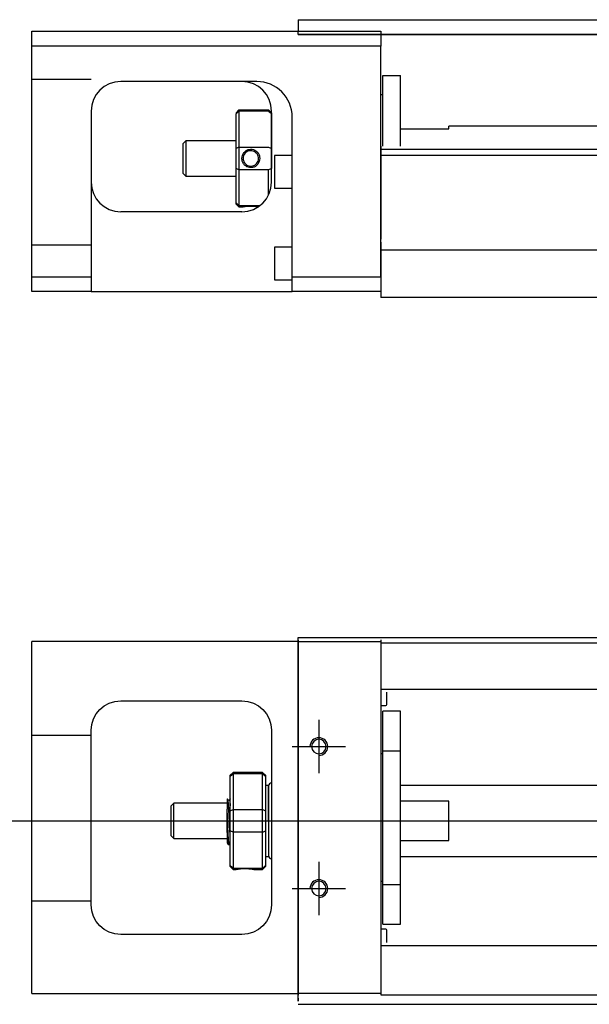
# Model space of a CAD drawing. Header units: millimetres. Extents: x -257 to 3135, y -1556 to 860.
# Tile 161 of 256: x -92 to 4, y -874 to -707. Entities that reach past the tile are written whole.
import ezdxf
from ezdxf.lldxf.tags import DXFTag

# ---------------------------------------------------------------- set-up
doc = ezdxf.new("R2010")
doc.units = ezdxf.units.MM
doc.layers.get('0').update_dxf_attribs({"linetype": 'CONTINUOUS'})
tags = doc.linetypes.add('DASHED', pattern=[25.72, 12.86, -12.86]).pattern_tags.tags
tags[6:7] = [DXFTag(74, 4), DXFTag(75, 0), DXFTag(340, '0'), DXFTag(46, 0.0), DXFTag(50, 0.0), DXFTag(44, 0.0), DXFTag(45, 0.0)]
tags[4:5] = [DXFTag(74, 4), DXFTag(75, 0), DXFTag(340, '0'), DXFTag(46, 0.0), DXFTag(50, 0.0), DXFTag(44, 0.0), DXFTag(45, 0.0)]

msp = doc.modelspace()

# ---------------------------------------------------------------- linework, layer by layer
at = {"linetype": 'Continuous'}
for p, q in [((-45.42, -707.3), (44.63, -707.3)), ((-45.42, -707.3), (-45.42, -708.3)), ((-45.42, -708.3), (-45.42, -709.3)), ((-90.42, -711.75), (-90.42, -709.25)), ((-90.42, -709.25), (-31.42, -709.25)), ((-45.42, -709.25), (-45.42, -709.25)), ((-45.42, -709.8), (-45.42, -709.3)), ((44.63, -709.8), (-45.42, -709.8)), ((-45.42, -709.8), (44.63, -709.8)), ((-31.42, -709.25), (-31.42, -711.75)), ((-31.42, -711.75), (-90.42, -711.75)), ((-90.42, -750.75), (-90.42, -711.75)), ((-31.42, -750.75), (-31.42, -711.75)), ((-31.12, -716.75), (-28.12, -716.75)), ((-31.12, -728.7), (-31.12, -716.75)), ((-31.12, -716.75), (-28.12, -716.75)), ((-31.12, -728.7), (-31.12, -716.75)), ((-28.12, -728.7), (-28.12, -716.75)), ((-28.12, -728.7), (-28.12, -716.75)), ((-52.57, -717.75), (-75.42, -717.75)), ((-31.12, -720), (-31.42, -720)), ((-31.12, -720), (-31.42, -720)), ((-80.42, -722.75), (-80.42, -750.75)), ((-55.92, -723.05), (-55.42, -722.55)), ((-55.92, -723.05), (-55.92, -723.23)), ((-55.92, -729.07), (-55.92, -723.23)), ((-55.42, -722.55), (-55.42, -722.78)), ((-55.42, -722.55), (-50.42, -722.55)), ((-55.42, -722.78), (-55.42, -728.82)), ((-50.42, -722.78), (-55.42, -722.78)), ((-49.92, -723.05), (-50.42, -722.55)), ((-50.42, -722.78), (-50.42, -722.55)), ((-49.92, -734.75), (-49.92, -722.75)), ((-49.92, -723.05), (-49.92, -723.23)), ((-49.92, -723.23), (-49.92, -729.07)), ((-46.42, -750.75), (-46.42, -723.74)), ((30.34, -725.3), (-19.92, -725.3)), ((-19.92, -725.75), (-19.92, -725.3)), ((-28.12, -725.75), (-19.92, -725.75)), ((-64.42, -727.75), (-64.92, -728.25)), ((-64.92, -728.25), (-64.92, -730.75)), ((-55.92, -727.75), (-64.42, -727.75)), ((-64.42, -727.75), (-64.42, -733.75)), ((-55.42, -728.82), (-55.42, -732.68)), ((-55.42, -728.82), (-50.42, -728.82)), ((-55.92, -732.42), (-55.92, -729.07)), ((-49.92, -729.07), (-49.92, -732.42)), ((-46.42, -730.25), (-49.42, -730.25)), ((-49.42, -730.25), (-49.42, -735.75)), ((72.7, -729.25), (-31.42, -729.25)), ((72.44, -730.25), (-31.42, -730.25)), ((-64.92, -730.75), (-64.92, -733.25)), ((-64.92, -733.25), (-64.42, -733.75)), ((-64.42, -733.75), (-55.92, -733.75)), ((-55.92, -738.26), (-55.92, -732.42)), ((-55.42, -732.68), (-55.42, -738.72)), ((-50.42, -732.68), (-55.42, -732.68)), ((-50.42, -736.93), (-50.42, -732.68)), ((-49.42, -735.75), (-46.42, -735.75)), ((-55.92, -738.45), (-55.92, -738.26)), ((-55.92, -738.45), (-55.42, -738.95)), ((-55.42, -738.72), (-55.42, -738.95)), ((-55.42, -738.72), (-51.88, -738.72)), ((-54.92, -739.75), (-75.42, -739.75)), ((-55.42, -738.95), (-54.92, -738.95)), ((-31.42, -744.9), (-31.42, -751.7)), ((-46.42, -745.75), (-49.42, -745.75)), ((-49.42, -745.75), (-49.42, -751.25)), ((-90.42, -750.75), (-80.42, -750.75)), ((-90.42, -753.25), (-90.42, -750.75)), ((-80.42, -750.75), (-80.42, -753.25)), ((-49.42, -751.25), (-46.42, -751.25)), ((-46.42, -753.25), (-46.42, -750.75)), ((-46.42, -750.75), (-31.42, -750.75)), ((-31.42, -751.7), (-31.42, -754.25)), ((-80.42, -753.25), (-90.42, -753.25)), ((-80.42, -753.25), (-46.42, -753.25)), ((-31.42, -753.25), (-46.42, -753.25)), ((66.29, -754.25), (-31.42, -754.25)), ((-45.42, -812.15), (-45.42, -811.71)), ((-45.42, -811.71), (80.83, -811.71)), ((-90.42, -814.9), (-90.42, -812.4)), ((-45.42, -812.4), (-90.42, -812.4)), ((-45.42, -812.15), (-45.42, -872.15)), ((-31.42, -812.11), (-31.42, -812.4)), ((-31.42, -812.4), (-31.42, -814.9)), ((-90.42, -869.4), (-90.42, -814.9)), ((-31.42, -814.9), (-31.42, -869.4)), ((-75.42, -822.4), (-54.92, -822.4)), ((-80.42, -856.9), (-80.42, -827.4)), ((-49.92, -827.4), (-49.92, -856.9)), ((-56.42, -834.5), (-56.92, -835)), ((-56.92, -835.19), (-56.92, -835)), ((-56.92, -841.03), (-56.92, -835.19)), ((-51.42, -834.5), (-56.42, -834.5)), ((-56.42, -834.5), (-56.42, -834.73)), ((-56.42, -834.73), (-56.42, -840.77)), ((-51.42, -834.73), (-56.42, -834.73)), ((-50.92, -835), (-51.42, -834.5)), ((-51.42, -834.73), (-51.42, -834.5)), ((-51.42, -840.77), (-51.42, -834.73)), ((-50.92, -835), (-50.92, -835.19)), ((-50.92, -835.19), (-50.92, -841.03)), ((-50.42, -836.7), (-50.92, -836.7)), ((-50.42, -842.7), (-50.42, -836.7)), ((-50.42, -836.8), (-50.42, -848.6)), ((-66.42, -839.7), (-66.92, -840.2)), ((-66.92, -840.2), (-66.92, -840.2)), ((-66.92, -840.2), (-66.92, -845.2)), ((-57.42, -839.7), (-66.42, -839.7)), ((-66.42, -845.7), (-66.42, -839.7)), ((-57.04, -839.2), (-57.29, -839.2)), ((-57.42, -844.69), (-57.42, -840.73)), ((-56.92, -842.7), (-56.92, -841.03)), ((-56.42, -840.77), (-56.42, -842.7)), ((-56.42, -840.77), (-51.42, -840.77)), ((-51.42, -842.7), (-51.42, -840.77)), ((-50.92, -841.03), (-50.92, -844.38)), ((-56.92, -844.38), (-56.92, -842.7)), ((-56.42, -842.7), (-56.42, -844.63)), ((-51.42, -844.63), (-51.42, -842.7)), ((-50.42, -842.7), (-50.42, -848.7)), ((-66.92, -845.2), (-66.42, -845.7)), ((-56.92, -850.22), (-56.92, -844.38)), ((-56.42, -844.63), (-56.42, -850.67)), ((-51.42, -844.63), (-56.42, -844.63)), ((-51.42, -850.67), (-51.42, -844.63)), ((-50.92, -844.38), (-50.92, -850.22)), ((-66.42, -845.7), (-57.42, -845.7)), ((-57.25, -846.7), (-57.08, -846.7)), ((-56.92, -850.4), (-56.92, -850.22)), ((-50.92, -848.7), (-50.42, -848.7)), ((-50.92, -850.22), (-50.92, -850.4)), ((-56.92, -850.4), (-56.42, -850.9)), ((-56.42, -850.67), (-56.42, -850.9)), ((-56.42, -850.67), (-51.42, -850.67)), ((-56.42, -850.9), (-55.92, -850.9)), ((-52.91, -850.9), (-51.42, -850.9)), ((-51.42, -850.9), (-50.92, -850.4)), ((-51.42, -850.9), (-51.42, -850.67)), ((-54.92, -861.9), (-75.42, -861.9)), ((-90.42, -871.9), (-90.42, -869.4)), ((-31.42, -869.4), (-31.42, -871.9)), ((-90.42, -871.9), (-45.42, -871.9)), ((-31.42, -871.9), (-31.42, -872.11)), ((-45.42, -873.15), (-45.42, -872.15)), ((64.93, -873.71), (-45.42, -873.71))]:
    msp.add_line(p, q, dxfattribs=at)
at = {"linetype": 'DASHED', "ltscale": 0.3}
for p, q in [((-80.42, -717.39), (-90.42, -717.39)), ((-80.42, -745.39), (-90.42, -745.39)), ((268.58, -746.25), (-31.42, -746.25)), ((-45.42, -812.4), (-31.42, -812.4)), ((80.58, -812.66), (-31.42, -812.66)), ((368.58, -820.48), (-31.42, -820.48)), ((-31.42, -820.93), (-31.42, -822.48)), ((-30.42, -823.02), (-30.42, -820.93)), ((-31.42, -822.48), (-31.42, -826.04)), ((-31.42, -823.22), (-30.62, -823.22)), ((-28.12, -824.15), (-31.12, -824.15)), ((-28.12, -824.15), (-31.12, -824.15)), ((-31.12, -830.84), (-31.12, -824.15)), ((-31.12, -830.84), (-31.12, -824.15)), ((-28.12, -830.84), (-28.12, -824.15)), ((-28.12, -830.84), (-28.12, -824.15)), ((-31.42, -826.04), (-31.42, -827.95)), ((-80.42, -828.3), (-90.42, -828.3)), ((-31.42, -827.95), (-31.42, -856.26)), ((-31.12, -831.4), (-31.42, -831.4)), ((-31.12, -831.4), (-31.42, -831.4)), ((-31.12, -853.47), (-31.12, -830.84)), ((-31.12, -830.84), (-28.12, -830.84)), ((-31.12, -853.47), (-31.12, -830.84)), ((-28.12, -853.47), (-28.12, -830.84)), ((-28.12, -853.47), (-28.12, -830.84)), ((368.58, -836.71), (-28.12, -836.71)), ((-19.92, -839.39), (-28.12, -839.39)), ((-19.92, -846.02), (-19.92, -839.39)), ((-28.12, -846.02), (-19.92, -846.02)), ((-28.12, -848.71), (368.58, -848.71)), ((-31.42, -852.9), (-31.12, -852.9)), ((-31.42, -852.9), (-31.12, -852.9)), ((-31.12, -853.47), (-28.12, -853.47)), ((-31.12, -860.15), (-31.12, -853.47)), ((-31.12, -860.15), (-31.12, -853.47)), ((-28.12, -860.15), (-28.12, -853.47)), ((-28.12, -860.15), (-28.12, -853.47)), ((-80.42, -856.3), (-90.42, -856.3)), ((-31.42, -856.26), (-31.42, -858.18)), ((-31.42, -858.18), (-31.42, -861.74)), ((-31.12, -860.15), (-28.12, -860.15)), ((-31.12, -860.15), (-28.12, -860.15)), ((-30.62, -860.99), (-31.42, -860.99)), ((-31.42, -861.74), (-31.42, -863.28)), ((-30.42, -863.28), (-30.42, -861.19)), ((-31.42, -863.28), (-31.42, -864.28)), ((368.58, -863.83), (-31.42, -863.83)), ((-31.42, -871.9), (-45.42, -871.9)), ((368.58, -872.16), (-31.42, -872.16))]:
    msp.add_line(p, q, dxfattribs=at)
at = {"linetype": 'DASHED'}
for p, q in [((-52.42, -717.75), (-52.57, -717.75)), ((-31.42, -728.7), (-31.42, -729.7)), ((-31.42, -729.7), (-31.42, -744.4)), ((-31.42, -750.75), (-31.42, -754.25)), ((-45.42, -815.72), (-45.42, -811.71)), ((-31.42, -812.4), (-31.42, -812.61)), ((-31.42, -812.61), (-31.42, -813.61)), ((-31.42, -813.61), (-31.42, -819.93)), ((-45.42, -825.72), (-45.42, -815.72)), ((-31.42, -819.93), (-31.42, -820.93)), ((-45.42, -833.72), (-45.42, -825.72)), ((-45.42, -849.72), (-45.42, -833.72)), ((-57.29, -839.2), (-57.29, -839.2)), ((-45.42, -857.72), (-45.42, -849.72)), ((-45.42, -867.72), (-45.42, -857.72)), ((-31.42, -864.28), (-31.42, -870.61)), ((-45.42, -872.65), (-45.42, -867.72)), ((-31.42, -870.61), (-31.42, -871.61)), ((-31.42, -871.61), (-31.42, -871.9)), ((-45.42, -872.65), (-45.42, -873.15))]:
    msp.add_line(p, q, dxfattribs=at)
for p, q in [((-41.92, -825.65), (-41.92, -834.65)), ((-46.42, -830.15), (-37.42, -830.15)), ((-95.42, -842.71), (72.88, -842.71)), ((-41.92, -849.65), (-41.92, -858.65)), ((-46.42, -854.15), (-37.42, -854.15))]:
    msp.add_line(p, q)
at = {"linetype": 'Continuous', "extrusion": (0, 0, -1)}
for centre in [(41.92, -830.15), (41.92, -854.15)]:
    msp.add_circle(centre, 1.23, dxfattribs=at)
at = {"linetype": 'Continuous'}
for centre, radius, start, end in [((-75.42, -722.75), 5, 90, 180), ((-54.92, -722.75), 5, 0, 90), ((-75.42, -734.75), 5, 180, 270), ((-54.92, -734.75), 5, 270, 0), ((-49.92, -836.8), 0.5, 90, 180), ((-49.92, -848.6), 0.5, 180, 270)]:
    msp.add_arc(centre, radius, start, end, dxfattribs=at)
at = {"linetype": 'DASHED'}
msp.add_arc((-52.42, -723.75), 6, 0, 90, dxfattribs=at)
at = {"linetype": 'Continuous', "extrusion": (0, 0, -1)}
for centre, start, end in [((75.42, -827.4), 0, 90), ((54.92, -827.4), 90, 180), ((75.42, -856.9), 270, 0), ((54.92, -856.9), 180, 270)]:
    msp.add_arc(centre, 5, start, end, dxfattribs=at)
at = {"linetype": 'DASHED', "ltscale": 0.3}
for centre, start, end in [((-30.62, -823.02), 270, 0), ((-30.62, -861.19), 0, 90)]:
    msp.add_arc(centre, 0.2, start, end, dxfattribs=at)
for centre in [(-41.92, -830.15), (-41.92, -854.15)]:
    msp.add_arc(centre, 1.5, 270, 180)
at = {"linetype": 'Continuous'}
msp.add_ellipse((-52.42, -723.74), major_axis=(4.24, 4.24), ratio=1, start_param=5.497787, end_param=7.068583, dxfattribs=at)
for points, degree in [([(-52.42, -717.74), (-52.47, -717.74), (-52.52, -717.75), (-52.57, -717.75)], 3), ([(-55.42, -722.78), (-55.58, -722.93), (-55.75, -723.08), (-55.92, -723.23)], 3), ([(-50.42, -722.78), (-50.25, -722.93), (-50.08, -723.08), (-49.92, -723.23)], 3), ([(-55.42, -728.82), (-55.58, -728.9), (-55.75, -728.99), (-55.92, -729.07)], 3), ([(-50.42, -728.82), (-50.25, -728.9), (-50.08, -728.99), (-49.92, -729.07)], 3), ([(-55.42, -732.68), (-55.58, -732.59), (-55.75, -732.51), (-55.92, -732.42)], 3), ([(-49.92, -732.42), (-50.08, -732.51), (-50.25, -732.59), (-50.42, -732.68)], 3), ([(-55.42, -738.72), (-55.58, -738.56), (-55.75, -738.41), (-55.92, -738.26)], 3), ([(-56.92, -835.19), (-56.75, -835.04), (-56.58, -834.89), (-56.42, -834.73)], 3), ([(-51.42, -834.73), (-51.25, -834.89), (-51.08, -835.04), (-50.92, -835.19)], 3), ([(-57.28, -839.22), (-57.4, -839.01)], 1), ([(-56.92, -838.98), (-56.98, -839.09), (-57.05, -839.2)], 2), ([(-56.92, -841.03), (-56.75, -840.94), (-56.58, -840.86), (-56.42, -840.77)], 3), ([(-51.42, -840.77), (-51.25, -840.86), (-51.08, -840.94), (-50.92, -841.03)], 3), ([(-56.42, -844.63), (-56.58, -844.55), (-56.75, -844.47), (-56.92, -844.38)], 3), ([(-51.42, -844.63), (-51.25, -844.55), (-51.08, -844.47), (-50.92, -844.38)], 3), ([(-57.43, -846.41), (-57.34, -846.55), (-57.26, -846.7)], 2), ([(-57.08, -846.7), (-57, -846.56), (-56.92, -846.43)], 2), ([(-56.42, -850.67), (-56.58, -850.52), (-56.75, -850.37), (-56.92, -850.22)], 3), ([(-51.42, -850.67), (-51.25, -850.52), (-51.08, -850.37), (-50.92, -850.22)], 3)]:
    msp.add_open_spline(points, degree=degree, dxfattribs=at)
for points, knots in [([(-54.92, -730.74), (-54.92, -730.57), (-54.89, -730.39), (-54.78, -730.06), (-54.69, -729.9), (-54.48, -729.63), (-54.34, -729.51), (-54.05, -729.33), (-53.89, -729.26), (-53.56, -729.19), (-53.38, -729.18), (-53.06, -729.23), (-52.91, -729.28), (-52.62, -729.42), (-52.48, -729.52), (-52.25, -729.75), (-52.15, -729.89), (-52, -730.2), (-51.95, -730.37), (-51.92, -730.61), (-51.91, -730.68), (-51.91, -730.75)], [0, 0, 0, 0, 0.109357, 0.109357, 0.21915, 0.21915, 0.330451, 0.330451, 0.436162, 0.436162, 0.542186, 0.542186, 0.640015, 0.640015, 0.743853, 0.743853, 0.849113, 0.849113, 0.958413, 0.958413, 1, 1, 1, 1]), ([(-52.12, -730.75), (-52.12, -730.62), (-52.13, -730.5), (-52.21, -730.24), (-52.27, -730.11), (-52.44, -729.88), (-52.54, -729.77), (-52.78, -729.61), (-52.91, -729.54), (-53.19, -729.46), (-53.34, -729.44), (-53.63, -729.46), (-53.77, -729.49), (-54.04, -729.59), (-54.16, -729.67), (-54.38, -729.86), (-54.47, -729.97), (-54.62, -730.23), (-54.67, -730.37), (-54.71, -730.59), (-54.72, -730.67), (-54.72, -730.75)], [0, 0, 0, 0, 0.090081, 0.090081, 0.195216, 0.195216, 0.30186, 0.30186, 0.410211, 0.410211, 0.517617, 0.517617, 0.621981, 0.621981, 0.727419, 0.727419, 0.835017, 0.835017, 0.943332, 0.943332, 1, 1, 1, 1]), ([(-51.91, -730.75), (-51.91, -730.92), (-51.94, -731.1), (-52.06, -731.43), (-52.14, -731.59), (-52.36, -731.87), (-52.5, -731.99), (-52.79, -732.17), (-52.95, -732.23), (-53.28, -732.3), (-53.45, -732.31), (-53.78, -732.26), (-53.93, -732.22), (-54.22, -732.07), (-54.35, -731.97), (-54.59, -731.74), (-54.69, -731.6), (-54.84, -731.29), (-54.89, -731.12), (-54.92, -730.88), (-54.92, -730.81), (-54.92, -730.74)], [0, 0, 0, 0, 0.109681, 0.109681, 0.219848, 0.219848, 0.331471, 0.331471, 0.436803, 0.436803, 0.542595, 0.542595, 0.640477, 0.640477, 0.744315, 0.744315, 0.8492, 0.8492, 0.95844, 0.95844, 1, 1, 1, 1]), ([(-54.72, -730.75), (-54.72, -730.87), (-54.7, -730.99), (-54.63, -731.25), (-54.56, -731.38), (-54.4, -731.61), (-54.29, -731.72), (-54.06, -731.89), (-53.92, -731.95), (-53.64, -732.04), (-53.49, -732.05), (-53.2, -732.04), (-53.06, -732.01), (-52.8, -731.9), (-52.67, -731.82), (-52.46, -731.63), (-52.36, -731.52), (-52.22, -731.27), (-52.16, -731.12), (-52.12, -730.9), (-52.12, -730.82), (-52.12, -730.75)], [0, 0, 0, 0, 0.090082, 0.090082, 0.19511, 0.19511, 0.301651, 0.301651, 0.410013, 0.410013, 0.517402, 0.517402, 0.621792, 0.621792, 0.727238, 0.727238, 0.834796, 0.834796, 0.943135, 0.943135, 1, 1, 1, 1]), ([(-54.92, -738.95), (-54.92, -738.95), (-54.89, -738.94), (-54.78, -738.92), (-54.69, -738.9), (-54.48, -738.87), (-54.34, -738.85), (-54.04, -738.82), (-53.88, -738.81), (-53.56, -738.8), (-53.38, -738.8), (-53.06, -738.8), (-52.91, -738.81), (-52.62, -738.84), (-52.48, -738.85), (-52.28, -738.88), (-52.2, -738.89), (-52.14, -738.9)], [0, 0, 0, 0, 0.1096809, 0.1096809, 0.2198481, 0.2198481, 0.3314707, 0.3314707, 0.4368026, 0.4368026, 0.542595, 0.542595, 0.6404774, 0.6404774, 0.7443154, 0.7443154, 0.8201607, 0.8201607, 0.8201607, 0.8201607]), ([(-57.42, -838.99), (-57.42, -839.02), (-57.42, -839.12), (-57.42, -839.44), (-57.42, -839.67), (-57.42, -840.18), (-57.42, -840.45), (-57.42, -840.73)], [0, 0, 0, 0, 0.341605, 0.341605, 0.709042, 0.709042, 1, 1, 1, 1]), ([(-56.92, -845.22), (-56.93, -844.95), (-56.95, -844.64), (-56.99, -843.95), (-57.01, -843.57), (-57.04, -842.79), (-57.06, -842.39), (-57.1, -841.62), (-57.11, -841.24), (-57.15, -840.57), (-57.17, -840.26), (-57.2, -839.76), (-57.22, -839.56), (-57.25, -839.31), (-57.27, -839.24), (-57.28, -839.21)], [0, 0, 0, 0, 0.142488, 0.142488, 0.289539, 0.289539, 0.436554, 0.436554, 0.583581, 0.583581, 0.730615, 0.730615, 0.877631, 0.877631, 1, 1, 1, 1]), ([(-57.04, -839.2), (-57.02, -839.2), (-57.01, -839.26), (-56.97, -839.47), (-56.95, -839.66), (-56.93, -839.98), (-56.92, -840.08), (-56.92, -840.18)], [0, 0, 0, 0, 0.388824, 0.388824, 0.829994, 0.829994, 1, 1, 1, 1]), ([(-57.08, -846.7), (-57.09, -846.7), (-57.1, -846.69), (-57.12, -846.61), (-57.14, -846.48), (-57.18, -846.08), (-57.19, -845.8), (-57.23, -845.16), (-57.25, -844.78), (-57.29, -843.97), (-57.3, -843.52), (-57.34, -842.63), (-57.35, -842.17), (-57.39, -841.39), (-57.4, -841.05), (-57.42, -840.73)], [0, 0, 0, 0, 0.062674, 0.062674, 0.22432, 0.22432, 0.386002, 0.386002, 0.547651, 0.547651, 0.70934, 0.70934, 0.870988, 0.870988, 1, 1, 1, 1]), ([(-57.42, -844.69), (-57.42, -845.06), (-57.42, -845.39), (-57.42, -845.92), (-57.42, -846.12), (-57.42, -846.36), (-57.42, -846.42), (-57.42, -846.43)], [0, 0, 0, 0, 0.355488, 0.355488, 0.70353, 0.70353, 1, 1, 1, 1]), ([(-57.42, -844.69), (-57.4, -845.08), (-57.38, -845.43), (-57.35, -846.02), (-57.33, -846.26), (-57.29, -846.59), (-57.28, -846.68), (-57.26, -846.7), (-57.25, -846.7), (-57.25, -846.7)], [0, 0, 0, 0, 0.320659, 0.320659, 0.641321, 0.641321, 0.962057, 0.962057, 1, 1, 1, 1]), ([(-55.92, -850.9), (-55.92, -850.9), (-55.89, -850.9), (-55.78, -850.88), (-55.69, -850.86), (-55.48, -850.83), (-55.34, -850.81), (-55.05, -850.78), (-54.89, -850.77), (-54.56, -850.76), (-54.38, -850.75), (-54.06, -850.76), (-53.91, -850.77), (-53.62, -850.8), (-53.48, -850.81), (-53.25, -850.84), (-53.15, -850.86), (-53, -850.89), (-52.95, -850.9), (-52.92, -850.9), (-52.91, -850.9), (-52.91, -850.9)], [0, 0, 0, 0, 0.109357, 0.109357, 0.21915, 0.21915, 0.330451, 0.330451, 0.436162, 0.436162, 0.542186, 0.542186, 0.640015, 0.640015, 0.743853, 0.743853, 0.849113, 0.849113, 0.958413, 0.958413, 1, 1, 1, 1])]:
    msp.add_open_spline(points, degree=3, knots=knots, dxfattribs=at)
at = {"linetype": 'DASHED'}
for points, degree in [([(-57.05, -839.2), (-57.05, -839.21), (-57.05, -839.22)], 2), ([(-55.92, -850.9), (-55.91, -850.89)], 1)]:
    msp.add_open_spline(points, degree=degree, dxfattribs=at)

doc.saveas('drawing.dxf')
